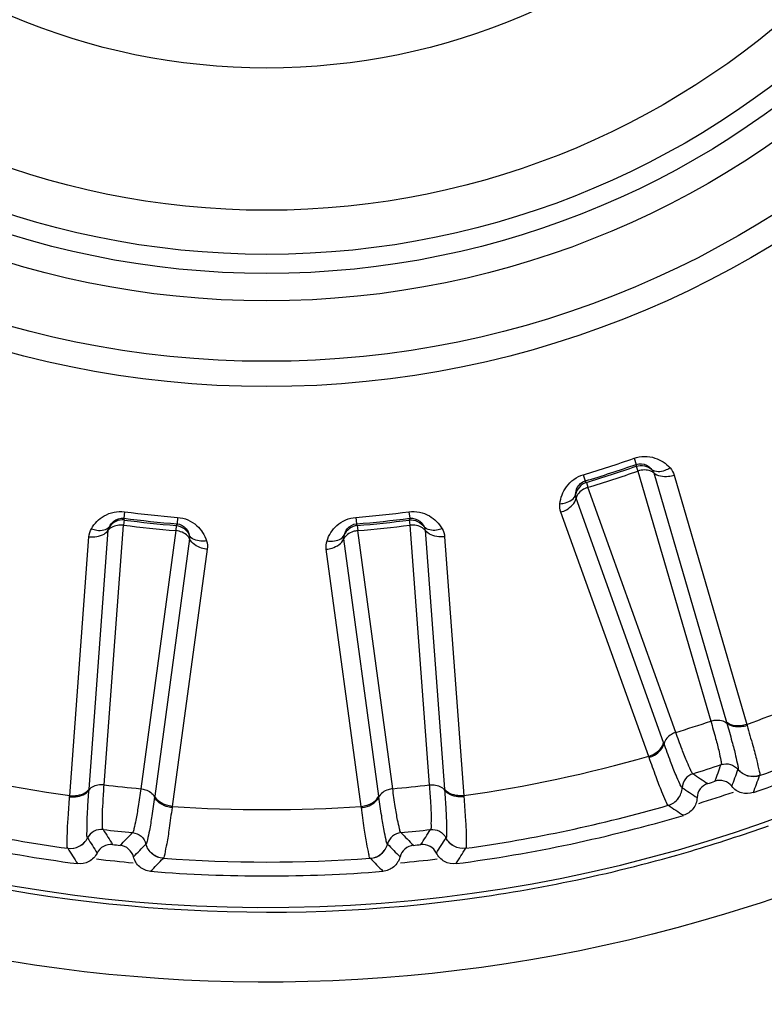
# Model space of a CAD drawing. Header units: millimetres. Extents: x 0 to 4000, y 0 to 3000.
# Tile 52 of 119: x 969.84 to 979.52, y 1655.11 to 1667.91. Entities that reach past the tile are written whole.
import ezdxf

# ---------------------------------------------------------------- set-up
doc = ezdxf.new("R2010")
doc.units = ezdxf.units.MM
doc.header["$LTSCALE"] = 219.99956
doc.layers.get('0').update_dxf_attribs({"linetype": 'CONTINUOUS'})
doc.layers.add('SUPERFICI', color=7, linetype='CONTINUOUS')

msp = doc.modelspace()

# ---------------------------------------------------------------- linework, layer by layer
at = {"color": 9, "linetype": 'CONTINUOUS'}
for p, q in [((977.823, 1662.209), (977.851, 1662.129)), ((977.851, 1662.129), (977.85, 1662.105)), ((977.163, 1661.995), (977.188, 1661.914)), ((978.08, 1662.017), (979.024, 1658.78)), ((978.344, 1661.987), (979.287, 1658.748)), ((977.203, 1661.895), (977.188, 1661.914)), ((978.207, 1658.514), (977.069, 1661.688)), ((971.201, 1661.513), (971.19, 1661.429)), ((971.196, 1661.406), (971.19, 1661.429)), ((971.89, 1661.44), (971.884, 1661.356)), ((974.207, 1661.44), (974.214, 1661.356)), ((974.897, 1661.513), (974.908, 1661.429)), ((974.908, 1661.429), (974.902, 1661.406)), ((978.013, 1658.334), (976.872, 1661.509)), ((971.884, 1661.356), (971.873, 1661.335)), ((974.225, 1661.335), (974.214, 1661.356)), ((970.488, 1657.823), (970.737, 1661.188)), ((970.739, 1657.909), (970.989, 1661.272)), ((975.108, 1661.272), (975.359, 1657.909)), ((975.361, 1661.188), (975.609, 1657.823)), ((972.047, 1661.16), (971.593, 1657.819)), ((974.505, 1657.819), (974.051, 1661.16)), ((972.276, 1661.026), (971.82, 1657.683)), ((974.278, 1657.683), (973.822, 1661.026)), ((979.024, 1658.78), (979.028, 1658.767)), ((979.287, 1658.748), (979.291, 1658.734)), ((978.212, 1658.502), (978.207, 1658.514)), ((978.018, 1658.32), (978.013, 1658.334)), ((979.174, 1658.164), (979.174, 1658.163)), ((979.454, 1658.085), (979.454, 1658.084)), ((970.738, 1657.896), (970.739, 1657.909)), ((975.359, 1657.909), (975.36, 1657.896)), ((978.449, 1657.927), (978.448, 1657.928)), ((970.487, 1657.808), (970.488, 1657.823)), ((971.593, 1657.819), (971.591, 1657.806)), ((974.507, 1657.806), (974.505, 1657.819)), ((975.609, 1657.823), (975.611, 1657.808)), ((971.82, 1657.683), (971.818, 1657.668)), ((974.28, 1657.668), (974.278, 1657.683)), ((978.268, 1657.699), (978.268, 1657.699)), ((970.72, 1657.275), (970.72, 1657.275)), ((975.378, 1657.275), (975.377, 1657.275)), ((970.463, 1657.139), (970.462, 1657.14)), ((971.48, 1657.195), (971.479, 1657.195)), ((974.619, 1657.195), (974.618, 1657.195)), ((975.635, 1657.14), (975.635, 1657.139)), ((971.703, 1657.009), (971.703, 1657.009)), ((974.395, 1657.009), (974.394, 1657.009))]:
    msp.add_line(p, q, dxfattribs=at)
for radius in [12.641, 12.312, 11.526, 11.17, 10.922]:
    msp.add_circle((973.049, 1675.78), radius, dxfattribs=at)
at = {"color": 7, "linetype": 'CONTINUOUS'}
for radius in [10.349, 8.5]:
    msp.add_circle((973.049, 1675.78), radius, dxfattribs=at)
at = {"color": 9, "linetype": 'CONTINUOUS'}
for centre, radius, start, end in [((973.049, 1675.78), 19.409, 123.941, 344.2998), ((973.049, 1675.78), 14.387, 286.6186, 289.3814), ((973.049, 1675.78), 14.471, 286.6186, 289.3814), ((973.049, 1675.78), 14.471, 262.6186, 265.3814), ((973.049, 1675.78), 14.387, 262.6186, 265.3814), ((973.049, 1675.78), 14.387, 274.6186, 277.3814), ((973.049, 1675.78), 14.471, 274.6186, 277.3814), ((973.049, 1675.78), 18.138, 290.1157, 297.8843), ((973.049, 1675.78), 18.819, 289.9001, 298.0999), ((973.049, 1675.78), 18.138, 254.1157, 261.8843), ((973.049, 1675.78), 18.138, 278.1157, 285.8843), ((1020.306, 1720.239), 74.837, 236.12065, 236.29737), ((908.684, 1683.971), 74.837, 339.70276, 339.87948), ((909.354, 1683.696), 74.342, 339.73327, 339.9125), ((910.171, 1683.37), 73.753, 339.76761, 339.95), ((1019.926, 1719.623), 74.342, 236.0875, 236.26673), ((973.049, 1675.78), 18.909, 287.2721, 288.7141), ((973.049, 1675.78), 18.819, 253.9001, 262.0999), ((973.049, 1675.78), 18.138, 266.1157, 273.8843), ((973.049, 1675.78), 18.819, 277.9001, 286.0999), ((1019.457, 1718.879), 73.753, 236.05014, 236.23253), ((1034.304, 1697.175), 74.837, 212.12065, 212.29737), ((917.581, 1709.443), 74.837, 315.70276, 315.87948), ((1028.517, 1709.443), 74.837, 224.12065, 224.29737), ((911.794, 1697.174), 74.837, 327.70276, 327.87948), ((973.07, 1675.685), 19.375, 286.4577, 289.6046), ((1033.706, 1696.766), 74.342, 212.0875, 212.26673), ((912.392, 1696.766), 74.342, 327.73327, 327.9125), ((1032.975, 1696.277), 73.753, 212.05014, 212.23253), ((918.081, 1708.919), 74.342, 315.73327, 315.9125), ((1028.017, 1708.919), 74.342, 224.0875, 224.26673), ((913.123, 1696.277), 73.753, 327.76761, 327.95), ((973.037, 1675.808), 19.502, 277.5314, 286.4485), ((973.049, 1675.78), 18.909, 263.2816, 264.7322), ((918.694, 1708.288), 73.753, 315.76761, 315.95), ((973.049, 1675.78), 18.819, 265.9001, 274.0999), ((1027.404, 1708.289), 73.753, 224.05014, 224.23253), ((973.049, 1675.78), 18.909, 275.2693, 276.7213)]:
    msp.add_arc(centre, radius, start, end, dxfattribs=at)
at = {"color": 7, "linetype": 'CONTINUOUS'}
for radius, start, end in [(19, 289.4429, 298.5571), (18.7, 287.8479, 288.1521), (19, 253.4429, 262.5571), (19, 277.4429, 286.5571), (18.7, 263.8479, 264.1521), (18.7, 275.8479, 276.1521), (19, 265.4429, 274.5571)]:
    msp.add_arc((973.049, 1675.78), radius, start, end, dxfattribs=at)
at = {"color": 9, "linetype": 'CONTINUOUS'}
for points, knots in [([(992.872, 1670.806), (992.034, 1667.504), (988.602, 1661.214), (979.572, 1655.535), (968.912, 1654.9), (962.445, 1658.028), (959.835, 1660.234)], [0, 0, 0, 0, 0.249539, 0.499407, 0.749696, 1, 1, 1, 1]), ([(977.823, 1662.209), (977.908, 1662.239), (978.092, 1662.24), (978.238, 1662.141), (978.29, 1662.083)], [0, 0, 0, 0, 0.536509, 1, 1, 1, 1]), ([(977.851, 1662.129), (977.893, 1662.144), (977.979, 1662.136), (978.037, 1662.084), (978.056, 1662.059)], [0, 0, 0, 0, 0.592774, 1, 1, 1, 1]), ([(978.29, 1662.083), (978.27, 1662.069), (978.2, 1662.032), (978.099, 1662.023), (978.056, 1662.059)], [0, 0, 0, 0, 0.303467, 1, 1, 1, 1]), ([(976.86, 1661.618), (976.868, 1661.696), (976.928, 1661.862), (977.077, 1661.969), (977.163, 1661.995)], [0, 0, 0, 0, 0.463856, 1, 1, 1, 1]), ([(978.08, 1662.017), (978.068, 1662.027), (978.005, 1662.064), (977.926, 1662.059), (977.872, 1662.042)], [0, 0, 0, 0, 0.216192, 1, 1, 1, 1]), ([(978.344, 1661.987), (978.32, 1661.979), (978.233, 1661.959), (978.128, 1661.973), (978.08, 1662.017)], [0, 0, 0, 0, 0.283328, 1, 1, 1, 1]), ([(977.063, 1661.737), (977.064, 1661.767), (977.08, 1661.844), (977.144, 1661.901), (977.188, 1661.914)], [0, 0, 0, 0, 0.406732, 1, 1, 1, 1]), ([(977.222, 1661.831), (977.203, 1661.824), (977.138, 1661.796), (977.079, 1661.738), (977.069, 1661.688)], [0, 0, 0, 0, 0.283581, 1, 1, 1, 1]), ([(976.86, 1661.618), (976.884, 1661.619), (976.962, 1661.629), (977.049, 1661.682), (977.063, 1661.737)], [0, 0, 0, 0, 0.303467, 1, 1, 1, 1]), ([(976.872, 1661.509), (976.897, 1661.517), (976.979, 1661.552), (977.055, 1661.625), (977.069, 1661.688)], [0, 0, 0, 0, 0.283328, 1, 1, 1, 1]), ([(970.77, 1661.292), (970.809, 1661.36), (970.931, 1661.488), (971.111, 1661.524), (971.201, 1661.513)], [0, 0, 0, 0, 0.46388, 1, 1, 1, 1]), ([(971.004, 1661.318), (971.017, 1661.346), (971.063, 1661.409), (971.145, 1661.435), (971.19, 1661.429)], [0, 0, 0, 0, 0.406876, 1, 1, 1, 1]), ([(971.89, 1661.44), (971.981, 1661.433), (972.149, 1661.36), (972.241, 1661.209), (972.266, 1661.135)], [0, 0, 0, 0, 0.536509, 1, 1, 1, 1]), ([(973.832, 1661.135), (973.856, 1661.209), (973.949, 1661.36), (974.117, 1661.433), (974.207, 1661.44)], [0, 0, 0, 0, 0.463856, 1, 1, 1, 1]), ([(974.897, 1661.513), (974.987, 1661.524), (975.166, 1661.488), (975.288, 1661.36), (975.328, 1661.292)], [0, 0, 0, 0, 0.535992, 1, 1, 1, 1]), ([(974.908, 1661.429), (974.952, 1661.435), (975.035, 1661.409), (975.08, 1661.346), (975.094, 1661.318)], [0, 0, 0, 0, 0.592617, 1, 1, 1, 1]), ([(970.77, 1661.292), (970.793, 1661.284), (970.868, 1661.261), (970.969, 1661.274), (971.004, 1661.318)], [0, 0, 0, 0, 0.303467, 1, 1, 1, 1]), ([(971.187, 1661.339), (971.167, 1661.341), (971.097, 1661.341), (971.019, 1661.313), (970.989, 1661.272)], [0, 0, 0, 0, 0.283581, 1, 1, 1, 1]), ([(971.884, 1661.356), (971.928, 1661.353), (972.003, 1661.31), (972.035, 1661.239), (972.042, 1661.209)], [0, 0, 0, 0, 0.592774, 1, 1, 1, 1]), ([(974.055, 1661.209), (974.063, 1661.239), (974.094, 1661.31), (974.169, 1661.353), (974.214, 1661.356)], [0, 0, 0, 0, 0.406732, 1, 1, 1, 1]), ([(975.108, 1661.272), (975.099, 1661.284), (975.045, 1661.333), (974.966, 1661.345), (974.91, 1661.339)], [0, 0, 0, 0, 0.216192, 1, 1, 1, 1]), ([(975.328, 1661.292), (975.305, 1661.284), (975.229, 1661.261), (975.129, 1661.274), (975.094, 1661.318)], [0, 0, 0, 0, 0.303467, 1, 1, 1, 1]), ([(970.737, 1661.188), (970.763, 1661.185), (970.852, 1661.184), (970.951, 1661.219), (970.989, 1661.272)], [0, 0, 0, 0, 0.283328, 1, 1, 1, 1]), ([(972.047, 1661.16), (972.041, 1661.175), (971.998, 1661.234), (971.923, 1661.261), (971.867, 1661.268)], [0, 0, 0, 0, 0.216192, 1, 1, 1, 1]), ([(972.266, 1661.135), (972.242, 1661.131), (972.163, 1661.125), (972.067, 1661.158), (972.042, 1661.209)], [0, 0, 0, 0, 0.303467, 1, 1, 1, 1]), ([(973.832, 1661.135), (973.856, 1661.131), (973.935, 1661.125), (974.03, 1661.158), (974.055, 1661.209)], [0, 0, 0, 0, 0.303467, 1, 1, 1, 1]), ([(974.231, 1661.268), (974.21, 1661.265), (974.142, 1661.251), (974.071, 1661.207), (974.051, 1661.16)], [0, 0, 0, 0, 0.283581, 1, 1, 1, 1]), ([(975.361, 1661.188), (975.335, 1661.185), (975.246, 1661.184), (975.146, 1661.219), (975.108, 1661.272)], [0, 0, 0, 0, 0.283328, 1, 1, 1, 1]), ([(972.276, 1661.026), (972.251, 1661.028), (972.163, 1661.046), (972.073, 1661.101), (972.047, 1661.16)], [0, 0, 0, 0, 0.283328, 1, 1, 1, 1]), ([(973.822, 1661.026), (973.847, 1661.028), (973.935, 1661.046), (974.025, 1661.101), (974.051, 1661.16)], [0, 0, 0, 0, 0.283328, 1, 1, 1, 1]), ([(978.82, 1658.793), (978.84, 1658.799), (978.908, 1658.814), (978.99, 1658.802), (979.028, 1658.767)], [0, 0, 0, 0, 0.284072, 1, 1, 1, 1]), ([(979.287, 1658.748), (979.263, 1658.74), (979.176, 1658.721), (979.071, 1658.736), (979.024, 1658.78)], [0, 0, 0, 0, 0.283838, 1, 1, 1, 1]), ([(979.028, 1658.767), (979.051, 1658.687), (979.09, 1658.546), (979.141, 1658.363), (979.163, 1658.244), (979.18, 1658.182), (979.174, 1658.164)], [0, 0, 0, 0, 0.400593, 0.707917, 0.910027, 1, 1, 1, 1]), ([(979.291, 1658.734), (979.267, 1658.726), (979.18, 1658.707), (979.075, 1658.723), (979.028, 1658.767)], [0, 0, 0, 0, 0.283026, 1, 1, 1, 1]), ([(978.364, 1658.645), (978.345, 1658.638), (978.281, 1658.61), (978.222, 1658.552), (978.212, 1658.502)], [0, 0, 0, 0, 0.284072, 1, 1, 1, 1]), ([(979.291, 1658.734), (979.317, 1658.647), (979.36, 1658.495), (979.417, 1658.298), (979.44, 1658.17), (979.461, 1658.104), (979.454, 1658.085)], [0, 0, 0, 0, 0.402637, 0.710677, 0.912127, 1, 1, 1, 1]), ([(978.013, 1658.334), (978.038, 1658.342), (978.119, 1658.378), (978.195, 1658.451), (978.207, 1658.514)], [0, 0, 0, 0, 0.283838, 1, 1, 1, 1]), ([(978.018, 1658.32), (978.043, 1658.328), (978.124, 1658.364), (978.2, 1658.438), (978.212, 1658.502)], [0, 0, 0, 0, 0.283026, 1, 1, 1, 1]), ([(978.448, 1657.928), (978.433, 1657.939), (978.41, 1658), (978.358, 1658.108), (978.291, 1658.287), (978.24, 1658.424), (978.212, 1658.502)], [0, 0, 0, 0, 0.089971, 0.2921, 0.599425, 1, 1, 1, 1]), ([(978.268, 1657.699), (978.252, 1657.711), (978.229, 1657.777), (978.173, 1657.893), (978.103, 1658.087), (978.048, 1658.235), (978.018, 1658.32)], [0, 0, 0, 0, 0.087869, 0.289341, 0.597382, 1, 1, 1, 1]), ([(978.954, 1658.228), (978.992, 1658.24), (979.078, 1658.242), (979.149, 1658.194), (979.174, 1658.163)], [0, 0, 0, 0, 0.499968, 1, 1, 1, 1]), ([(978.588, 1658.109), (978.55, 1658.097), (978.48, 1658.048), (978.45, 1657.967), (978.449, 1657.927)], [0, 0, 0, 0, 0.499968, 1, 1, 1, 1]), ([(979.454, 1658.085), (979.407, 1658.068), (979.297, 1658.063), (979.206, 1658.124), (979.174, 1658.164)], [0, 0, 0, 0, 0.499945, 1, 1, 1, 1]), ([(979.454, 1658.084), (979.406, 1658.067), (979.297, 1658.062), (979.206, 1658.123), (979.174, 1658.163)], [0, 0, 0, 0, 0.499968, 1, 1, 1, 1]), ([(970.487, 1657.808), (970.512, 1657.806), (970.602, 1657.805), (970.701, 1657.842), (970.738, 1657.896)], [0, 0, 0, 0, 0.283026, 1, 1, 1, 1]), ([(970.488, 1657.823), (970.514, 1657.821), (970.603, 1657.82), (970.702, 1657.856), (970.739, 1657.909)], [0, 0, 0, 0, 0.283838, 1, 1, 1, 1]), ([(970.72, 1657.275), (970.71, 1657.291), (970.715, 1657.356), (970.711, 1657.477), (970.723, 1657.667), (970.732, 1657.813), (970.738, 1657.896)], [0, 0, 0, 0, 0.089971, 0.2921, 0.599425, 1, 1, 1, 1]), ([(970.935, 1657.964), (970.915, 1657.966), (970.845, 1657.966), (970.767, 1657.937), (970.738, 1657.896)], [0, 0, 0, 0, 0.284072, 1, 1, 1, 1]), ([(971.412, 1657.914), (971.432, 1657.912), (971.501, 1657.897), (971.571, 1657.853), (971.591, 1657.806)], [0, 0, 0, 0, 0.284072, 1, 1, 1, 1]), ([(974.686, 1657.914), (974.665, 1657.912), (974.597, 1657.897), (974.527, 1657.853), (974.507, 1657.806)], [0, 0, 0, 0, 0.284072, 1, 1, 1, 1]), ([(975.162, 1657.964), (975.183, 1657.966), (975.253, 1657.966), (975.33, 1657.937), (975.36, 1657.896)], [0, 0, 0, 0, 0.284072, 1, 1, 1, 1]), ([(975.609, 1657.823), (975.584, 1657.821), (975.495, 1657.82), (975.396, 1657.856), (975.359, 1657.909)], [0, 0, 0, 0, 0.283838, 1, 1, 1, 1]), ([(975.36, 1657.896), (975.366, 1657.813), (975.375, 1657.667), (975.387, 1657.477), (975.383, 1657.356), (975.387, 1657.291), (975.378, 1657.275)], [0, 0, 0, 0, 0.400593, 0.707917, 0.910027, 1, 1, 1, 1]), ([(975.611, 1657.808), (975.585, 1657.806), (975.496, 1657.805), (975.397, 1657.842), (975.36, 1657.896)], [0, 0, 0, 0, 0.283026, 1, 1, 1, 1]), ([(978.268, 1657.699), (978.317, 1657.713), (978.408, 1657.774), (978.445, 1657.877), (978.448, 1657.928)], [0, 0, 0, 0, 0.499945, 1, 1, 1, 1]), ([(978.268, 1657.699), (978.317, 1657.713), (978.408, 1657.774), (978.446, 1657.876), (978.449, 1657.927)], [0, 0, 0, 0, 0.499968, 1, 1, 1, 1]), ([(970.462, 1657.14), (970.452, 1657.157), (970.458, 1657.226), (970.455, 1657.356), (970.47, 1657.561), (970.48, 1657.719), (970.487, 1657.808)], [0, 0, 0, 0, 0.087869, 0.289341, 0.597382, 1, 1, 1, 1]), ([(971.591, 1657.806), (971.58, 1657.724), (971.558, 1657.579), (971.53, 1657.391), (971.501, 1657.273), (971.492, 1657.209), (971.48, 1657.195)], [0, 0, 0, 0, 0.400593, 0.707917, 0.910027, 1, 1, 1, 1]), ([(971.818, 1657.668), (971.793, 1657.671), (971.705, 1657.689), (971.616, 1657.746), (971.591, 1657.806)], [0, 0, 0, 0, 0.283026, 1, 1, 1, 1]), ([(971.82, 1657.683), (971.795, 1657.686), (971.707, 1657.704), (971.618, 1657.76), (971.593, 1657.819)], [0, 0, 0, 0, 0.283838, 1, 1, 1, 1]), ([(974.278, 1657.683), (974.303, 1657.686), (974.39, 1657.704), (974.479, 1657.76), (974.505, 1657.819)], [0, 0, 0, 0, 0.283838, 1, 1, 1, 1]), ([(974.28, 1657.668), (974.305, 1657.671), (974.393, 1657.689), (974.481, 1657.746), (974.507, 1657.806)], [0, 0, 0, 0, 0.283026, 1, 1, 1, 1]), ([(974.618, 1657.195), (974.606, 1657.209), (974.596, 1657.273), (974.567, 1657.391), (974.54, 1657.579), (974.518, 1657.724), (974.507, 1657.806)], [0, 0, 0, 0, 0.089971, 0.2921, 0.599425, 1, 1, 1, 1]), ([(975.611, 1657.808), (975.618, 1657.719), (975.628, 1657.561), (975.643, 1657.356), (975.639, 1657.226), (975.645, 1657.157), (975.635, 1657.14)], [0, 0, 0, 0, 0.402637, 0.710677, 0.912127, 1, 1, 1, 1]), ([(971.818, 1657.668), (971.806, 1657.579), (971.784, 1657.423), (971.756, 1657.219), (971.725, 1657.093), (971.717, 1657.024), (971.703, 1657.009)], [0, 0, 0, 0, 0.402637, 0.710677, 0.912127, 1, 1, 1, 1]), ([(974.394, 1657.009), (974.381, 1657.024), (974.373, 1657.093), (974.342, 1657.219), (974.314, 1657.423), (974.291, 1657.579), (974.28, 1657.668)], [0, 0, 0, 0, 0.087869, 0.289341, 0.597382, 1, 1, 1, 1]), ([(970.922, 1657.383), (970.882, 1657.388), (970.798, 1657.372), (970.738, 1657.31), (970.72, 1657.275)], [0, 0, 0, 0, 0.499968, 1, 1, 1, 1]), ([(971.305, 1657.343), (971.344, 1657.339), (971.424, 1657.306), (971.469, 1657.233), (971.479, 1657.195)], [0, 0, 0, 0, 0.499968, 1, 1, 1, 1]), ([(974.793, 1657.343), (974.753, 1657.339), (974.674, 1657.306), (974.629, 1657.233), (974.619, 1657.195)], [0, 0, 0, 0, 0.499968, 1, 1, 1, 1]), ([(975.176, 1657.383), (975.216, 1657.388), (975.3, 1657.372), (975.359, 1657.31), (975.377, 1657.275)], [0, 0, 0, 0, 0.499968, 1, 1, 1, 1]), ([(970.462, 1657.14), (970.513, 1657.133), (970.621, 1657.151), (970.697, 1657.23), (970.72, 1657.275)], [0, 0, 0, 0, 0.499945, 1, 1, 1, 1]), ([(970.463, 1657.139), (970.513, 1657.132), (970.621, 1657.15), (970.697, 1657.229), (970.72, 1657.275)], [0, 0, 0, 0, 0.499968, 1, 1, 1, 1]), ([(975.635, 1657.139), (975.585, 1657.132), (975.477, 1657.15), (975.4, 1657.229), (975.377, 1657.275)], [0, 0, 0, 0, 0.499968, 1, 1, 1, 1]), ([(975.635, 1657.14), (975.585, 1657.133), (975.477, 1657.151), (975.401, 1657.23), (975.378, 1657.275)], [0, 0, 0, 0, 0.499945, 1, 1, 1, 1]), ([(971.703, 1657.009), (971.652, 1657.012), (971.55, 1657.053), (971.492, 1657.146), (971.479, 1657.195)], [0, 0, 0, 0, 0.499968, 1, 1, 1, 1]), ([(971.703, 1657.009), (971.653, 1657.013), (971.551, 1657.053), (971.493, 1657.146), (971.48, 1657.195)], [0, 0, 0, 0, 0.499945, 1, 1, 1, 1]), ([(974.394, 1657.009), (974.445, 1657.013), (974.547, 1657.053), (974.605, 1657.146), (974.618, 1657.195)], [0, 0, 0, 0, 0.499945, 1, 1, 1, 1]), ([(974.395, 1657.009), (974.446, 1657.012), (974.548, 1657.053), (974.606, 1657.146), (974.619, 1657.195)], [0, 0, 0, 0, 0.499968, 1, 1, 1, 1])]:
    msp.add_open_spline(points, degree=3, knots=knots, dxfattribs=at)
for points in [[(977.85, 1662.105), (977.916, 1662.129), (978.006, 1662.109), (978.056, 1662.059)], [(978.29, 1662.083), (978.315, 1662.056), (978.334, 1662.022), (978.344, 1661.987)], [(978.056, 1662.059), (978.066, 1662.048), (978.078, 1662.032), (978.075, 1662.017)], [(977.203, 1661.895), (977.135, 1661.875), (977.075, 1661.806), (977.063, 1661.737)], [(977.069, 1661.688), (977.063, 1661.703), (977.06, 1661.722), (977.068, 1661.735)], [(976.872, 1661.509), (976.86, 1661.543), (976.856, 1661.582), (976.86, 1661.618)], [(970.989, 1661.272), (970.99, 1661.287), (970.995, 1661.306), (971.008, 1661.314)], [(971.196, 1661.406), (971.126, 1661.415), (971.043, 1661.377), (971.004, 1661.318)], [(971.873, 1661.335), (971.943, 1661.329), (972.016, 1661.274), (972.042, 1661.209)], [(974.225, 1661.335), (974.155, 1661.329), (974.081, 1661.274), (974.055, 1661.209)], [(974.902, 1661.406), (974.972, 1661.415), (975.055, 1661.377), (975.094, 1661.318)], [(975.094, 1661.318), (975.102, 1661.305), (975.109, 1661.287), (975.104, 1661.272)], [(970.737, 1661.188), (970.74, 1661.224), (970.751, 1661.261), (970.77, 1661.292)], [(972.042, 1661.209), (972.047, 1661.194), (972.051, 1661.175), (972.042, 1661.162)], [(974.051, 1661.16), (974.049, 1661.176), (974.049, 1661.195), (974.06, 1661.206)], [(975.328, 1661.292), (975.346, 1661.261), (975.358, 1661.224), (975.361, 1661.188)], [(972.266, 1661.135), (972.277, 1661.1), (972.281, 1661.062), (972.276, 1661.026)], [(973.822, 1661.026), (973.817, 1661.062), (973.82, 1661.1), (973.832, 1661.135)], [(967.492, 1657.117), (970.088, 1656.343), (972.908, 1656.119), (975.593, 1656.474)]]:
    msp.add_open_spline(points, degree=3, dxfattribs=at)
at = {"color": 7, "linetype": 'CONTINUOUS'}
for points, knots in [([(978.78, 1657.98), (978.742, 1657.968), (978.672, 1657.919), (978.643, 1657.838), (978.642, 1657.798)], [0, 0, 0, 0, 0.499998, 1, 1, 1, 1]), ([(979.094, 1657.945), (979.069, 1657.976), (978.998, 1658.025), (978.913, 1658.024), (978.875, 1658.011)], [0, 0, 0, 0, 0.499987, 1, 1, 1, 1]), ([(979.373, 1657.864), (979.325, 1657.847), (979.216, 1657.843), (979.125, 1657.905), (979.094, 1657.945)], [0, 0, 0, 0, 0.499996, 1, 1, 1, 1]), ([(978.642, 1657.798), (978.64, 1657.747), (978.603, 1657.644), (978.512, 1657.583), (978.463, 1657.568)], [0, 0, 0, 0, 0.500007, 1, 1, 1, 1]), ([(970.844, 1657.078), (970.822, 1657.032), (970.746, 1656.953), (970.638, 1656.934), (970.588, 1656.94)], [0, 0, 0, 0, 0.500004, 1, 1, 1, 1]), ([(971.045, 1657.188), (971.005, 1657.192), (970.921, 1657.176), (970.862, 1657.114), (970.844, 1657.078)], [0, 0, 0, 0, 0.500013, 1, 1, 1, 1]), ([(971.317, 1657.028), (971.307, 1657.067), (971.262, 1657.14), (971.183, 1657.174), (971.144, 1657.178)], [0, 0, 0, 0, 0.499987, 1, 1, 1, 1]), ([(974.954, 1657.178), (974.914, 1657.174), (974.835, 1657.14), (974.791, 1657.067), (974.781, 1657.028)], [0, 0, 0, 0, 0.500013, 1, 1, 1, 1]), ([(975.254, 1657.078), (975.236, 1657.114), (975.177, 1657.176), (975.093, 1657.192), (975.053, 1657.188)], [0, 0, 0, 0, 0.499987, 1, 1, 1, 1]), ([(975.51, 1656.94), (975.46, 1656.934), (975.352, 1656.953), (975.276, 1657.032), (975.254, 1657.078)], [0, 0, 0, 0, 0.499996, 1, 1, 1, 1]), ([(971.539, 1656.84), (971.488, 1656.844), (971.387, 1656.885), (971.329, 1656.979), (971.317, 1657.028)], [0, 0, 0, 0, 0.499998, 1, 1, 1, 1]), ([(974.781, 1657.028), (974.768, 1656.979), (974.711, 1656.885), (974.609, 1656.844), (974.558, 1656.84)], [0, 0, 0, 0, 0.500002, 1, 1, 1, 1])]:
    msp.add_open_spline(points, degree=3, knots=knots, dxfattribs=at)
at = {"layer": 'SUPERFICI', "color": 9, "linetype": 'CONTINUOUS'}
for p, q in [((977.85, 1662.105), (977.872, 1662.042)), ((977.872, 1662.042), (978.82, 1658.793)), ((977.203, 1661.895), (977.222, 1661.831)), ((978.364, 1658.645), (977.222, 1661.831)), ((970.935, 1657.964), (971.187, 1661.339)), ((971.196, 1661.406), (971.187, 1661.339)), ((971.873, 1661.335), (971.867, 1661.268)), ((974.225, 1661.335), (974.231, 1661.268)), ((974.902, 1661.406), (974.91, 1661.339)), ((974.91, 1661.339), (975.162, 1657.964)), ((971.867, 1661.268), (971.412, 1657.914)), ((974.686, 1657.914), (974.231, 1661.268))]:
    msp.add_line(p, q, dxfattribs=at)
for radius, start, end in [(14.493, 286.6549, 289.3451), (14.56, 286.6549, 289.3451), (14.56, 262.6549, 265.3451), (14.493, 262.6549, 265.3451), (14.493, 274.6549, 277.3451), (14.56, 274.6549, 277.3451), (17.941, 287.2343, 288.7657), (18.519, 287.4047, 288.5953), (17.941, 263.2343, 264.7657), (17.941, 275.2343, 276.7657), (18.519, 263.4047, 264.5953), (18.519, 275.4047, 276.5953)]:
    msp.add_arc((973.049, 1675.78), radius, start, end, dxfattribs=at)
for points, knots in [([(978.82, 1658.793), (978.842, 1658.718), (978.878, 1658.586), (978.926, 1658.413), (978.944, 1658.303), (978.961, 1658.243), (978.954, 1658.228)], [0, 0, 0, 0, 0.402339, 0.710389, 0.911899, 1, 1, 1, 1]), ([(978.588, 1658.109), (978.574, 1658.118), (978.553, 1658.175), (978.502, 1658.275), (978.44, 1658.443), (978.391, 1658.572), (978.364, 1658.645)], [0, 0, 0, 0, 0.088068, 0.289559, 0.597579, 1, 1, 1, 1]), ([(970.922, 1657.383), (970.912, 1657.397), (970.916, 1657.459), (970.911, 1657.571), (970.922, 1657.75), (970.93, 1657.886), (970.935, 1657.964)], [0, 0, 0, 0, 0.088068, 0.289559, 0.597579, 1, 1, 1, 1]), ([(971.412, 1657.914), (971.401, 1657.837), (971.38, 1657.701), (971.354, 1657.524), (971.326, 1657.416), (971.317, 1657.355), (971.305, 1657.343)], [0, 0, 0, 0, 0.402339, 0.710389, 0.911899, 1, 1, 1, 1]), ([(974.793, 1657.343), (974.781, 1657.355), (974.772, 1657.416), (974.744, 1657.524), (974.717, 1657.701), (974.696, 1657.837), (974.686, 1657.914)], [0, 0, 0, 0, 0.088068, 0.289559, 0.597579, 1, 1, 1, 1]), ([(975.162, 1657.964), (975.168, 1657.886), (975.176, 1657.75), (975.187, 1657.571), (975.182, 1657.459), (975.186, 1657.397), (975.176, 1657.383)], [0, 0, 0, 0, 0.402339, 0.710389, 0.911899, 1, 1, 1, 1])]:
    msp.add_open_spline(points, degree=3, knots=knots, dxfattribs=at)

doc.saveas('drawing.dxf')
